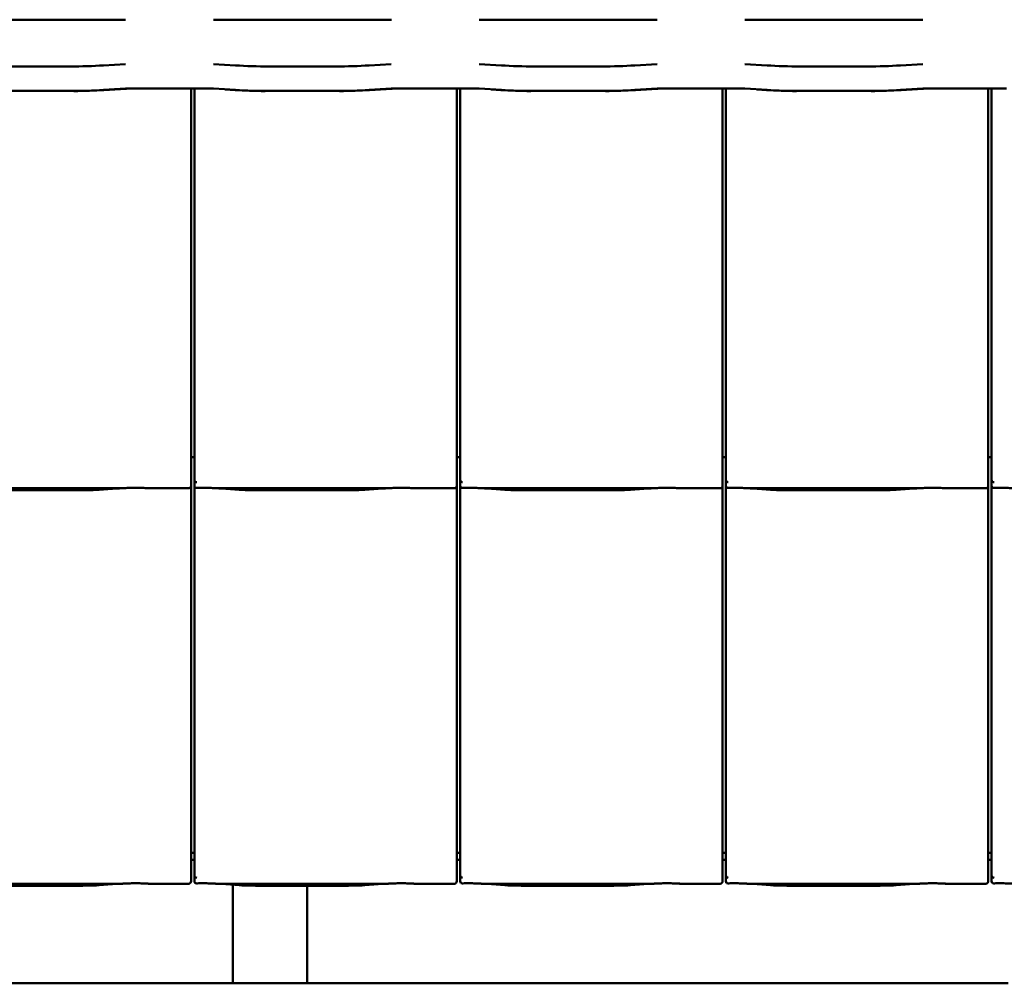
# Model space of a CAD drawing. Header units: millimetres. Extents: x 200 to 13555, y -185 to 8310.
# Tile 4 of 70: x 2441 to 3238, y 1273 to 2052. Entities that reach past the tile are written whole.
import ezdxf

# ---------------------------------------------------------------- set-up
doc = ezdxf.new("R2010")
doc.units = ezdxf.units.MM
doc.header["$LTSCALE"] = 10
doc.layers.add('Sichtbare Kanten(DIN)', color=7, linetype='Continuous', lineweight=50)

msp = doc.modelspace()

# ---------------------------------------------------------------- linework, layer by layer
at = {"layer": 'Sichtbare Kanten(DIN)'}
for p, q in [((2428.7, 2052.44), (2480.37, 2052.44)), ((2480.37, 2052.44), (2507.19, 2052.44)), ((2507.19, 2052.44), (2526.54, 2052.44)), ((2597.54, 2052.44), (2616.89, 2052.44)), ((2616.89, 2052.44), (2643.7, 2052.44)), ((2643.7, 2052.44), (2695.37, 2052.44)), ((2695.37, 2052.44), (2722.19, 2052.44)), ((2722.19, 2052.44), (2741.54, 2052.44)), ((2812.54, 2052.44), (2831.89, 2052.44)), ((2831.89, 2052.44), (2858.7, 2052.44)), ((2858.7, 2052.44), (2910.37, 2052.44)), ((2910.37, 2052.44), (2937.19, 2052.44)), ((2937.19, 2052.44), (2956.54, 2052.44)), ((3027.54, 2052.44), (3046.89, 2052.44)), ((3046.89, 2052.44), (3073.7, 2052.44)), ((3073.7, 2052.44), (3125.37, 2052.44)), ((3125.37, 2052.44), (3152.19, 2052.44)), ((3152.19, 2052.44), (3171.54, 2052.44)), ((2526.51, 2016.56), (2508.52, 2015.44)), ((2615.55, 2015.44), (2597.57, 2016.56)), ((2741.51, 2016.56), (2723.52, 2015.44)), ((2830.55, 2015.44), (2812.57, 2016.56)), ((2956.51, 2016.56), (2938.52, 2015.44)), ((3045.55, 2015.44), (3027.57, 2016.56)), ((3171.51, 2016.56), (3153.52, 2015.44)), ((2481.54, 2014.64), (2427.54, 2014.64)), ((2696.54, 2014.64), (2642.54, 2014.64)), ((2911.54, 2014.64), (2857.54, 2014.64)), ((3126.54, 2014.64), (3072.54, 2014.64)), ((2481.54, 1994.79), (2427.54, 1994.79)), ((2526.51, 1996.71), (2508.52, 1995.58)), ((2508.98, 1995.48), (2526.96, 1996.6)), ((2592.54, 1996.86), (2531.54, 1996.86)), ((2592.54, 1996.74), (2531.54, 1996.74)), ((2579.54, 1705.2), (2579.54, 1996.74)), ((2582.22, 1996.74), (2582.22, 1702.09)), ((2615.55, 1995.58), (2597.57, 1996.71)), ((2607.19, 1995.97), (2615.09, 1995.48)), ((2696.54, 1994.79), (2642.54, 1994.79)), ((2741.51, 1996.71), (2723.52, 1995.58)), ((2723.98, 1995.48), (2741.96, 1996.6)), ((2807.54, 1996.86), (2746.54, 1996.86)), ((2807.54, 1996.74), (2746.54, 1996.74)), ((2794.54, 1705.2), (2794.54, 1996.74)), ((2797.22, 1996.74), (2797.22, 1702.09)), ((2830.55, 1995.58), (2812.57, 1996.71)), ((2822.19, 1995.97), (2830.09, 1995.48)), ((2911.54, 1994.79), (2857.54, 1994.79)), ((2956.51, 1996.71), (2938.52, 1995.58)), ((2938.98, 1995.48), (2956.96, 1996.6)), ((3022.54, 1996.86), (2961.54, 1996.86)), ((3022.54, 1996.74), (2961.54, 1996.74)), ((3009.54, 1705.2), (3009.54, 1996.74)), ((3012.22, 1996.74), (3012.22, 1702.09)), ((3045.55, 1995.58), (3027.57, 1996.71)), ((3037.19, 1995.97), (3045.09, 1995.48)), ((3126.54, 1994.79), (3072.54, 1994.79)), ((3171.51, 1996.71), (3153.52, 1995.58)), ((3153.98, 1995.48), (3171.96, 1996.6)), ((3237.54, 1996.86), (3176.54, 1996.86)), ((3237.54, 1996.74), (3176.54, 1996.74)), ((3224.54, 1705.2), (3224.54, 1996.74)), ((3227.22, 1996.74), (3227.22, 1702.09)), ((2579.54, 1705.2), (2579.54, 1680.4)), ((2794.54, 1705.2), (2794.54, 1680.4)), ((3009.54, 1705.2), (3009.54, 1680.4)), ((3224.54, 1705.2), (3224.54, 1680.4)), ((2582.22, 1698.38), (2579.54, 1698.38)), ((2582.22, 1702.09), (2582.22, 1680.11)), ((2797.22, 1698.38), (2794.54, 1698.38)), ((2797.22, 1702.09), (2797.22, 1680.11)), ((3012.22, 1698.38), (3009.54, 1698.38)), ((3012.22, 1702.09), (3012.22, 1680.11)), ((3227.22, 1698.38), (3224.54, 1698.38)), ((3227.22, 1702.09), (3227.22, 1680.11)), ((2385.08, 1673.34), (2523.47, 1673.34)), ((2545.74, 1673.34), (2577.54, 1673.34)), ((2579.54, 1675.36), (2579.54, 1680.4)), ((2579.54, 1385.2), (2579.54, 1675.36)), ((2582.22, 1680.11), (2582.22, 1675.36)), ((2582.22, 1675.36), (2582.22, 1382.09)), ((2600.08, 1673.34), (2738.47, 1673.34)), ((2760.74, 1673.34), (2792.54, 1673.34)), ((2794.54, 1675.36), (2794.54, 1680.4)), ((2794.54, 1385.2), (2794.54, 1675.36)), ((2797.22, 1680.11), (2797.22, 1675.36)), ((2797.22, 1675.36), (2797.22, 1382.09)), ((2815.08, 1673.34), (2953.47, 1673.34)), ((2975.74, 1673.34), (3007.54, 1673.34)), ((3009.54, 1675.36), (3009.54, 1680.4)), ((3009.54, 1385.2), (3009.54, 1675.36)), ((3012.22, 1680.11), (3012.22, 1675.36)), ((3012.22, 1675.36), (3012.22, 1382.09)), ((3030.08, 1673.34), (3168.47, 1673.34)), ((3190.74, 1673.34), (3222.54, 1673.34)), ((3224.54, 1675.36), (3224.54, 1680.4)), ((3224.54, 1385.2), (3224.54, 1675.36)), ((3227.22, 1680.11), (3227.22, 1675.36)), ((3227.22, 1675.36), (3227.22, 1382.09)), ((2416.87, 1671.74), (2491.68, 1671.74)), ((2505.13, 1672.16), (2519.52, 1673.1)), ((2604.03, 1673.1), (2618.42, 1672.16)), ((2631.87, 1671.74), (2706.68, 1671.74)), ((2720.13, 1672.16), (2734.52, 1673.1)), ((2819.03, 1673.1), (2833.42, 1672.16)), ((2846.87, 1671.74), (2921.68, 1671.74)), ((2935.13, 1672.16), (2949.52, 1673.1)), ((3034.03, 1673.1), (3048.42, 1672.16)), ((3061.87, 1671.74), (3136.68, 1671.74)), ((3150.13, 1672.16), (3164.52, 1673.1)), ((2579.54, 1385.2), (2579.54, 1360.4)), ((2582.22, 1378.38), (2579.54, 1378.38)), ((2582.22, 1382.09), (2582.22, 1360.11)), ((2794.54, 1385.2), (2794.54, 1360.4)), ((2797.22, 1378.38), (2794.54, 1378.38)), ((2797.22, 1382.09), (2797.22, 1360.11)), ((3009.54, 1385.2), (3009.54, 1360.4)), ((3012.22, 1378.38), (3009.54, 1378.38)), ((3012.22, 1382.09), (3012.22, 1360.11)), ((3224.54, 1385.2), (3224.54, 1360.4)), ((3227.22, 1378.38), (3224.54, 1378.38)), ((3227.22, 1382.09), (3227.22, 1360.11)), ((2582.22, 1372.74), (2579.54, 1372.74)), ((2797.22, 1372.74), (2794.54, 1372.74)), ((3012.22, 1372.74), (3009.54, 1372.74)), ((3227.22, 1372.74), (3224.54, 1372.74)), ((2579.54, 1355.36), (2579.54, 1360.4)), ((2582.22, 1360.11), (2582.22, 1355.36)), ((2794.54, 1355.36), (2794.54, 1360.4)), ((2797.22, 1360.11), (2797.22, 1355.36)), ((3009.54, 1355.36), (3009.54, 1360.4)), ((3012.22, 1360.11), (3012.22, 1355.36)), ((3224.54, 1355.36), (3224.54, 1360.4)), ((3227.22, 1360.11), (3227.22, 1355.36)), ((2385.08, 1353.34), (2523.47, 1353.34)), ((2416.87, 1351.74), (2491.68, 1351.74)), ((2505.13, 1352.16), (2519.52, 1353.1)), ((2545.74, 1353.34), (2577.54, 1353.34)), ((2600.08, 1353.34), (2738.47, 1353.34)), ((2604.03, 1353.1), (2618.42, 1352.16)), ((2613.34, 1352.49), (2613.34, 1272.74)), ((2631.87, 1351.74), (2706.68, 1351.74)), ((2673.34, 1351.74), (2673.34, 1272.74)), ((2720.13, 1352.16), (2734.52, 1353.1)), ((2760.74, 1353.34), (2792.54, 1353.34)), ((2815.08, 1353.34), (2953.47, 1353.34)), ((2819.03, 1353.1), (2833.42, 1352.16)), ((2846.87, 1351.74), (2921.68, 1351.74)), ((2935.13, 1352.16), (2949.52, 1353.1)), ((2975.74, 1353.34), (3007.54, 1353.34)), ((3030.08, 1353.34), (3168.47, 1353.34)), ((3034.03, 1353.1), (3048.42, 1352.16)), ((3061.87, 1351.74), (3136.68, 1351.74)), ((3150.13, 1352.16), (3164.52, 1353.1)), ((3190.74, 1353.34), (3222.54, 1353.34)), ((2046.14, 1272.74), (2613.34, 1272.74)), ((2613.34, 1272.74), (2673.34, 1272.74)), ((2673.34, 1272.74), (3240.54, 1272.74))]:
    msp.add_line(p, q, dxfattribs=at)
for centre, major_axis, ratio, start_param, end_param in [((2481.54, 2021.83), (-59, 0), 0.121869, 1.570796, 2.045824), ((2642.54, 2021.83), (-59, 0), 0.121869, 1.095768, 1.570796), ((2696.54, 2021.83), (-59, 0), 0.121869, 1.570796, 2.045824), ((2857.54, 2021.83), (-59, 0), 0.121869, 1.095768, 1.570796), ((2911.54, 2021.83), (-59, 0), 0.121869, 1.570796, 2.045824), ((3072.54, 2021.83), (-59, 0), 0.121869, 1.095768, 1.570796), ((3126.54, 2021.83), (-59, 0), 0.121869, 1.570796, 2.045824), ((2481.54, 2001.98), (-59, 0), 0.121869, 1.570796, 2.045824), ((2481.54, 2001.98), (60, 0), 0.121869, 4.765312, 5.187417), ((2531.54, 1995.52), (-11, 0), 0.121869, 4.712389, 5.187417), ((2531.54, 1995.52), (10, 0), 0.121869, 1.570796, 2.045824), ((2592.54, 1995.52), (-11, 0), 0.121869, 4.237361, 4.712389), ((2592.54, 1995.52), (10, 0), 0.121869, 1.396024, 1.570796), ((2642.54, 2001.98), (60, 0), 0.121869, 4.237361, 4.659466), ((2642.54, 2001.98), (-59, 0), 0.121869, 1.095768, 1.570796), ((2696.54, 2001.98), (-59, 0), 0.121869, 1.570796, 2.045824), ((2696.54, 2001.98), (60, 0), 0.121869, 4.765312, 5.187417), ((2746.54, 1995.52), (-11, 0), 0.121869, 4.712389, 5.187417), ((2746.54, 1995.52), (10, 0), 0.121869, 1.570796, 2.045824), ((2807.54, 1995.52), (-11, 0), 0.121869, 4.237361, 4.712389), ((2807.54, 1995.52), (10, 0), 0.121869, 1.396024, 1.570796), ((2857.54, 2001.98), (60, 0), 0.121869, 4.237361, 4.659466), ((2857.54, 2001.98), (-59, 0), 0.121869, 1.095768, 1.570796), ((2911.54, 2001.98), (-59, 0), 0.121869, 1.570796, 2.045824), ((2911.54, 2001.98), (60, 0), 0.121869, 4.765312, 5.187417), ((2961.54, 1995.52), (-11, 0), 0.121869, 4.712389, 5.187417), ((2961.54, 1995.52), (10, 0), 0.121869, 1.570796, 2.045824), ((3022.54, 1995.52), (-11, 0), 0.121869, 4.237361, 4.712389), ((3022.54, 1995.52), (10, 0), 0.121869, 1.396024, 1.570796), ((3072.54, 2001.98), (60, 0), 0.121869, 4.237361, 4.659466), ((3072.54, 2001.98), (-59, 0), 0.121869, 1.095768, 1.570796), ((3126.54, 2001.98), (-59, 0), 0.121869, 1.570796, 2.045824), ((3126.54, 2001.98), (60, 0), 0.121869, 4.765312, 5.187417), ((3176.54, 1995.52), (-11, 0), 0.121869, 4.712389, 5.187417), ((3176.54, 1995.52), (10, 0), 0.121869, 1.570796, 2.045824), ((3237.54, 1995.52), (10, 0), 0.121869, 1.396024, 1.570796), ((2577.54, 1675.36), (0, -2.02), 0.992203, 0, 1.570796), ((2584.22, 1685.76), (-1.9, -5.99), 0.101889, 5.972814, 5.990966), ((2584.22, 1680.08), (1.97, -0.34), 0.953832, 3.32216, 4.874804), ((2584.22, 1675.36), (0, -2.02), 0.992203, 4.712389, 5.523328), ((2792.54, 1675.36), (0, -2.02), 0.992203, 0, 1.570796), ((2799.22, 1685.76), (-1.9, -5.99), 0.101889, 5.972814, 5.990966), ((2799.22, 1680.08), (1.97, -0.34), 0.953832, 3.32216, 4.874804), ((2799.22, 1675.36), (0, -2.02), 0.992203, 4.712389, 5.523328), ((3007.54, 1675.36), (0, -2.02), 0.992203, 0, 1.570796), ((3014.22, 1685.76), (-1.9, -5.99), 0.101889, 5.972814, 5.990966), ((3014.22, 1680.08), (1.97, -0.34), 0.953832, 3.32216, 4.874804), ((3014.22, 1675.36), (0, -2.02), 0.992203, 4.712389, 5.523328), ((3222.54, 1675.36), (0, -2.02), 0.992203, 0, 1.570796), ((3229.22, 1685.76), (-1.9, -5.99), 0.101889, 5.972814, 5.990966), ((3229.22, 1680.08), (1.97, -0.34), 0.953832, 3.32216, 4.874804), ((3229.22, 1675.36), (0, -2.02), 0.992203, 4.712389, 5.523328), ((2577.54, 1355.36), (0, -2.02), 0.992203, 0, 1.570796), ((2584.22, 1365.76), (-1.9, -5.99), 0.101889, 5.972814, 5.990966), ((2584.22, 1360.08), (1.97, -0.34), 0.953832, 3.32216, 4.874804), ((2584.22, 1355.36), (0, -2.02), 0.992203, 4.712389, 5.523328), ((2792.54, 1355.36), (0, -2.02), 0.992203, 0, 1.570796), ((2799.22, 1365.76), (-1.9, -5.99), 0.101889, 5.972814, 5.990966), ((2799.22, 1360.08), (1.97, -0.34), 0.953832, 3.32216, 4.874804), ((2799.22, 1355.36), (0, -2.02), 0.992203, 4.712389, 5.523328), ((3007.54, 1355.36), (0, -2.02), 0.992203, 0, 1.570796), ((3014.22, 1365.76), (-1.9, -5.99), 0.101889, 5.972814, 5.990966), ((3014.22, 1360.08), (1.97, -0.34), 0.953832, 3.32216, 4.874804), ((3014.22, 1355.36), (0, -2.02), 0.992203, 4.712389, 5.523328), ((3222.54, 1355.36), (0, -2.02), 0.992203, 0, 1.570796), ((3229.22, 1365.76), (-1.9, -5.99), 0.101889, 5.972814, 5.990966), ((3229.22, 1360.08), (1.97, -0.34), 0.953832, 3.32216, 4.874804), ((3229.22, 1355.36), (0, -2.02), 0.992203, 4.712389, 5.523328)]:
    msp.add_ellipse(centre, major_axis=major_axis, ratio=ratio, start_param=start_param, end_param=end_param, dxfattribs=at)
for points, knots in [([(2524.51, 1673.37), (2524.16, 1673.35), (2523.82, 1673.34), (2523.14, 1673.31), (2522.8, 1673.29), (2522.13, 1673.26), (2521.8, 1673.24), (2521.14, 1673.2), (2520.81, 1673.18), (2520.16, 1673.15), (2519.83, 1673.13), (2519.52, 1673.1)], [5.0361477, 5.0361477, 5.0361477, 5.0361477, 5.0705402, 5.0705402, 5.1049328, 5.1049328, 5.1393253, 5.1393253, 5.1737178, 5.1737178, 5.2081103, 5.2081103, 5.2081103, 5.2081103]), ([(2545.74, 1673.34), (2545.38, 1673.34), (2544.99, 1673.36), (2544.21, 1673.39), (2543.82, 1673.41), (2542.08, 1673.49), (2540.57, 1673.56), (2537.53, 1673.65), (2536, 1673.68), (2533.21, 1673.68), (2531.68, 1673.65), (2528.64, 1673.56), (2527.13, 1673.49), (2525.4, 1673.41), (2525, 1673.39), (2524.22, 1673.36), (2523.83, 1673.34), (2523.47, 1673.34)], [1.226544, 1.226544, 1.226544, 1.226544, 1.334775, 1.334775, 1.443007, 1.443007, 1.860908, 1.860908, 2.278809, 2.278809, 2.69671, 2.69671, 3.11461, 3.11461, 3.222842, 3.222842, 3.331074, 3.331074, 3.331074, 3.331074]), ([(2544.98, 1673.36), (2544.96, 1673.36), (2544.94, 1673.36), (2544.9, 1673.36), (2544.89, 1673.36), (2544.85, 1673.36), (2544.83, 1673.36), (2544.8, 1673.36), (2544.78, 1673.37), (2544.74, 1673.37), (2544.72, 1673.37), (2544.7, 1673.37)], [4.37952398, 4.37952398, 4.37952398, 4.37952398, 4.381345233, 4.381345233, 4.383166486, 4.383166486, 4.384987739, 4.384987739, 4.386808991, 4.386808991, 4.388630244, 4.388630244, 4.388630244, 4.388630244]), ([(2582.85, 1673.89), (2582.98, 1673.81), (2583.12, 1673.75), (2583.43, 1673.65), (2583.61, 1673.62), (2583.86, 1673.6), (2583.93, 1673.6), (2584.05, 1673.6), (2584.1, 1673.6), (2584.17, 1673.6), (2584.2, 1673.6), (2584.22, 1673.6)], [-0.5371849, -0.5371849, -0.5371849, -0.5371849, -0.4701715, -0.4701715, -0.3994312, -0.3994312, -0.370279, -0.370279, -0.3542794, -0.3542794, -0.3446725, -0.3446725, -0.3446725, -0.3446725]), ([(2600.08, 1673.34), (2599.72, 1673.34), (2599.33, 1673.36), (2598.55, 1673.39), (2598.15, 1673.41), (2596.42, 1673.49), (2594.91, 1673.56), (2591.87, 1673.65), (2590.34, 1673.68), (2588.94, 1673.68), (2587.55, 1673.68), (2586.02, 1673.65), (2584.41, 1673.61), (2584.32, 1673.6), (2584.22, 1673.6)], [-1.052265, -1.052265, -1.052265, -1.052265, -0.944033, -0.944033, -0.835802, -0.835802, -0.417901, -0.417901, 0, 0, 0, 0.417901, 0.417901, 0.44326, 0.44326, 0.44326, 0.44326]), ([(2599.04, 1673.37), (2599.39, 1673.35), (2599.73, 1673.34), (2600.41, 1673.31), (2600.75, 1673.29), (2601.42, 1673.26), (2601.75, 1673.24), (2602.41, 1673.2), (2602.74, 1673.18), (2603.39, 1673.15), (2603.71, 1673.13), (2604.03, 1673.1)], [1.8945551, 1.8945551, 1.8945551, 1.8945551, 1.9289476, 1.9289476, 1.9633401, 1.9633401, 1.9977326, 1.9977326, 2.0321251, 2.0321251, 2.0665177, 2.0665177, 2.0665177, 2.0665177]), ([(2739.51, 1673.37), (2739.16, 1673.35), (2738.82, 1673.34), (2738.14, 1673.31), (2737.8, 1673.29), (2737.13, 1673.26), (2736.8, 1673.24), (2736.14, 1673.2), (2735.81, 1673.18), (2735.16, 1673.15), (2734.83, 1673.13), (2734.52, 1673.1)], [5.0361477, 5.0361477, 5.0361477, 5.0361477, 5.0705402, 5.0705402, 5.1049328, 5.1049328, 5.1393253, 5.1393253, 5.1737178, 5.1737178, 5.2081103, 5.2081103, 5.2081103, 5.2081103]), ([(2760.74, 1673.34), (2760.38, 1673.34), (2759.99, 1673.36), (2759.21, 1673.39), (2758.82, 1673.41), (2757.08, 1673.49), (2755.57, 1673.56), (2752.53, 1673.65), (2751, 1673.68), (2748.21, 1673.68), (2746.68, 1673.65), (2743.64, 1673.56), (2742.13, 1673.49), (2740.4, 1673.41), (2740, 1673.39), (2739.22, 1673.36), (2738.83, 1673.34), (2738.47, 1673.34)], [1.226544, 1.226544, 1.226544, 1.226544, 1.334775, 1.334775, 1.443007, 1.443007, 1.860908, 1.860908, 2.278809, 2.278809, 2.69671, 2.69671, 3.11461, 3.11461, 3.222842, 3.222842, 3.331074, 3.331074, 3.331074, 3.331074]), ([(2759.98, 1673.36), (2759.96, 1673.36), (2759.94, 1673.36), (2759.9, 1673.36), (2759.89, 1673.36), (2759.85, 1673.36), (2759.83, 1673.36), (2759.8, 1673.36), (2759.78, 1673.37), (2759.74, 1673.37), (2759.72, 1673.37), (2759.7, 1673.37)], [4.37952398, 4.37952398, 4.37952398, 4.37952398, 4.381345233, 4.381345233, 4.383166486, 4.383166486, 4.384987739, 4.384987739, 4.386808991, 4.386808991, 4.388630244, 4.388630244, 4.388630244, 4.388630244]), ([(2797.85, 1673.89), (2797.98, 1673.81), (2798.12, 1673.75), (2798.43, 1673.65), (2798.61, 1673.62), (2798.86, 1673.6), (2798.93, 1673.6), (2799.05, 1673.6), (2799.1, 1673.6), (2799.17, 1673.6), (2799.2, 1673.6), (2799.22, 1673.6)], [-0.5371849, -0.5371849, -0.5371849, -0.5371849, -0.4701715, -0.4701715, -0.3994312, -0.3994312, -0.370279, -0.370279, -0.3542794, -0.3542794, -0.3446725, -0.3446725, -0.3446725, -0.3446725]), ([(2815.08, 1673.34), (2814.72, 1673.34), (2814.33, 1673.36), (2813.55, 1673.39), (2813.15, 1673.41), (2811.42, 1673.49), (2809.91, 1673.56), (2806.87, 1673.65), (2805.34, 1673.68), (2803.94, 1673.68), (2802.55, 1673.68), (2801.02, 1673.65), (2799.41, 1673.61), (2799.32, 1673.6), (2799.22, 1673.6)], [-1.052265, -1.052265, -1.052265, -1.052265, -0.944033, -0.944033, -0.835802, -0.835802, -0.417901, -0.417901, 0, 0, 0, 0.417901, 0.417901, 0.44326, 0.44326, 0.44326, 0.44326]), ([(2814.04, 1673.37), (2814.39, 1673.35), (2814.73, 1673.34), (2815.41, 1673.31), (2815.75, 1673.29), (2816.42, 1673.26), (2816.75, 1673.24), (2817.41, 1673.2), (2817.74, 1673.18), (2818.39, 1673.15), (2818.71, 1673.13), (2819.03, 1673.1)], [1.8945551, 1.8945551, 1.8945551, 1.8945551, 1.9289476, 1.9289476, 1.9633401, 1.9633401, 1.9977326, 1.9977326, 2.0321251, 2.0321251, 2.0665177, 2.0665177, 2.0665177, 2.0665177]), ([(2954.51, 1673.37), (2954.16, 1673.35), (2953.82, 1673.34), (2953.14, 1673.31), (2952.8, 1673.29), (2952.13, 1673.26), (2951.8, 1673.24), (2951.14, 1673.2), (2950.81, 1673.18), (2950.16, 1673.15), (2949.83, 1673.13), (2949.52, 1673.1)], [5.0361477, 5.0361477, 5.0361477, 5.0361477, 5.0705402, 5.0705402, 5.1049328, 5.1049328, 5.1393253, 5.1393253, 5.1737178, 5.1737178, 5.2081103, 5.2081103, 5.2081103, 5.2081103]), ([(2975.74, 1673.34), (2975.38, 1673.34), (2974.99, 1673.36), (2974.21, 1673.39), (2973.82, 1673.41), (2972.08, 1673.49), (2970.57, 1673.56), (2967.53, 1673.65), (2966, 1673.68), (2963.21, 1673.68), (2961.68, 1673.65), (2958.64, 1673.56), (2957.13, 1673.49), (2955.4, 1673.41), (2955, 1673.39), (2954.22, 1673.36), (2953.83, 1673.34), (2953.47, 1673.34)], [1.226544, 1.226544, 1.226544, 1.226544, 1.334775, 1.334775, 1.443007, 1.443007, 1.860908, 1.860908, 2.278809, 2.278809, 2.69671, 2.69671, 3.11461, 3.11461, 3.222842, 3.222842, 3.331074, 3.331074, 3.331074, 3.331074]), ([(2974.98, 1673.36), (2974.96, 1673.36), (2974.94, 1673.36), (2974.9, 1673.36), (2974.89, 1673.36), (2974.85, 1673.36), (2974.83, 1673.36), (2974.8, 1673.36), (2974.78, 1673.37), (2974.74, 1673.37), (2974.72, 1673.37), (2974.7, 1673.37)], [4.37952398, 4.37952398, 4.37952398, 4.37952398, 4.381345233, 4.381345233, 4.383166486, 4.383166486, 4.384987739, 4.384987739, 4.386808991, 4.386808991, 4.388630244, 4.388630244, 4.388630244, 4.388630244]), ([(3012.85, 1673.89), (3012.98, 1673.81), (3013.12, 1673.75), (3013.43, 1673.65), (3013.61, 1673.62), (3013.86, 1673.6), (3013.93, 1673.6), (3014.05, 1673.6), (3014.1, 1673.6), (3014.17, 1673.6), (3014.2, 1673.6), (3014.22, 1673.6)], [-0.5371849, -0.5371849, -0.5371849, -0.5371849, -0.4701715, -0.4701715, -0.3994312, -0.3994312, -0.370279, -0.370279, -0.3542794, -0.3542794, -0.3446725, -0.3446725, -0.3446725, -0.3446725]), ([(3030.08, 1673.34), (3029.72, 1673.34), (3029.33, 1673.36), (3028.55, 1673.39), (3028.15, 1673.41), (3026.42, 1673.49), (3024.91, 1673.56), (3021.87, 1673.65), (3020.34, 1673.68), (3018.94, 1673.68), (3017.55, 1673.68), (3016.02, 1673.65), (3014.41, 1673.61), (3014.32, 1673.6), (3014.22, 1673.6)], [-1.052265, -1.052265, -1.052265, -1.052265, -0.944033, -0.944033, -0.835802, -0.835802, -0.417901, -0.417901, 0, 0, 0, 0.417901, 0.417901, 0.44326, 0.44326, 0.44326, 0.44326]), ([(3029.04, 1673.37), (3029.39, 1673.35), (3029.73, 1673.34), (3030.41, 1673.31), (3030.75, 1673.29), (3031.42, 1673.26), (3031.75, 1673.24), (3032.41, 1673.2), (3032.74, 1673.18), (3033.39, 1673.15), (3033.71, 1673.13), (3034.03, 1673.1)], [1.8945551, 1.8945551, 1.8945551, 1.8945551, 1.9289476, 1.9289476, 1.9633401, 1.9633401, 1.9977326, 1.9977326, 2.0321251, 2.0321251, 2.0665177, 2.0665177, 2.0665177, 2.0665177]), ([(3169.51, 1673.37), (3169.16, 1673.35), (3168.82, 1673.34), (3168.14, 1673.31), (3167.8, 1673.29), (3167.13, 1673.26), (3166.8, 1673.24), (3166.14, 1673.2), (3165.81, 1673.18), (3165.16, 1673.15), (3164.83, 1673.13), (3164.52, 1673.1)], [5.0361477, 5.0361477, 5.0361477, 5.0361477, 5.0705402, 5.0705402, 5.1049328, 5.1049328, 5.1393253, 5.1393253, 5.1737178, 5.1737178, 5.2081103, 5.2081103, 5.2081103, 5.2081103]), ([(3190.74, 1673.34), (3190.38, 1673.34), (3189.99, 1673.36), (3189.21, 1673.39), (3188.82, 1673.41), (3187.08, 1673.49), (3185.57, 1673.56), (3182.53, 1673.65), (3181, 1673.68), (3178.21, 1673.68), (3176.68, 1673.65), (3173.64, 1673.56), (3172.13, 1673.49), (3170.4, 1673.41), (3170, 1673.39), (3169.22, 1673.36), (3168.83, 1673.34), (3168.47, 1673.34)], [1.226544, 1.226544, 1.226544, 1.226544, 1.334775, 1.334775, 1.443007, 1.443007, 1.860908, 1.860908, 2.278809, 2.278809, 2.69671, 2.69671, 3.11461, 3.11461, 3.222842, 3.222842, 3.331074, 3.331074, 3.331074, 3.331074]), ([(3189.98, 1673.36), (3189.96, 1673.36), (3189.94, 1673.36), (3189.9, 1673.36), (3189.89, 1673.36), (3189.85, 1673.36), (3189.83, 1673.36), (3189.8, 1673.36), (3189.78, 1673.37), (3189.74, 1673.37), (3189.72, 1673.37), (3189.7, 1673.37)], [4.37952398, 4.37952398, 4.37952398, 4.37952398, 4.381345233, 4.381345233, 4.383166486, 4.383166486, 4.384987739, 4.384987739, 4.386808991, 4.386808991, 4.388630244, 4.388630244, 4.388630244, 4.388630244]), ([(3227.85, 1673.89), (3227.98, 1673.81), (3228.12, 1673.75), (3228.43, 1673.65), (3228.61, 1673.62), (3228.86, 1673.6), (3228.93, 1673.6), (3229.05, 1673.6), (3229.1, 1673.6), (3229.17, 1673.6), (3229.2, 1673.6), (3229.22, 1673.6)], [-0.5371849, -0.5371849, -0.5371849, -0.5371849, -0.4701715, -0.4701715, -0.3994312, -0.3994312, -0.370279, -0.370279, -0.3542794, -0.3542794, -0.3446725, -0.3446725, -0.3446725, -0.3446725]), ([(3245.08, 1673.34), (3244.72, 1673.34), (3244.33, 1673.36), (3243.55, 1673.39), (3243.15, 1673.41), (3241.42, 1673.49), (3239.91, 1673.56), (3236.87, 1673.65), (3235.34, 1673.68), (3233.94, 1673.68), (3232.55, 1673.68), (3231.02, 1673.65), (3229.41, 1673.61), (3229.32, 1673.6), (3229.22, 1673.6)], [-1.052265, -1.052265, -1.052265, -1.052265, -0.944033, -0.944033, -0.835802, -0.835802, -0.417901, -0.417901, 0, 0, 0, 0.417901, 0.417901, 0.44326, 0.44326, 0.44326, 0.44326]), ([(2505.13, 1672.16), (2504.31, 1672.1), (2503.46, 1672.05), (2501.74, 1671.96), (2500.86, 1671.93), (2499.07, 1671.86), (2498.16, 1671.83), (2496.33, 1671.79), (2495.41, 1671.77), (2493.55, 1671.75), (2492.62, 1671.74), (2491.68, 1671.74)], [4.2166677, 4.2166677, 4.2166677, 4.2166677, 4.3158119, 4.3158119, 4.4149562, 4.4149562, 4.5141004, 4.5141004, 4.6132447, 4.6132447, 4.712389, 4.712389, 4.712389, 4.712389]), ([(2631.87, 1671.74), (2630.93, 1671.74), (2630, 1671.75), (2628.14, 1671.77), (2627.22, 1671.79), (2625.39, 1671.83), (2624.48, 1671.86), (2622.69, 1671.93), (2621.81, 1671.96), (2620.09, 1672.05), (2619.24, 1672.1), (2618.42, 1672.16)], [4.712389, 4.712389, 4.712389, 4.712389, 4.8115332, 4.8115332, 4.9106775, 4.9106775, 5.0098218, 5.0098218, 5.108966, 5.108966, 5.2081103, 5.2081103, 5.2081103, 5.2081103]), ([(2720.13, 1672.16), (2719.31, 1672.1), (2718.46, 1672.05), (2716.74, 1671.96), (2715.86, 1671.93), (2714.07, 1671.86), (2713.16, 1671.83), (2711.33, 1671.79), (2710.41, 1671.77), (2708.55, 1671.75), (2707.62, 1671.74), (2706.68, 1671.74)], [4.2166677, 4.2166677, 4.2166677, 4.2166677, 4.3158119, 4.3158119, 4.4149562, 4.4149562, 4.5141004, 4.5141004, 4.6132447, 4.6132447, 4.712389, 4.712389, 4.712389, 4.712389]), ([(2846.87, 1671.74), (2845.93, 1671.74), (2845, 1671.75), (2843.14, 1671.77), (2842.22, 1671.79), (2840.39, 1671.83), (2839.48, 1671.86), (2837.69, 1671.93), (2836.81, 1671.96), (2835.09, 1672.05), (2834.24, 1672.1), (2833.42, 1672.16)], [4.712389, 4.712389, 4.712389, 4.712389, 4.8115332, 4.8115332, 4.9106775, 4.9106775, 5.0098218, 5.0098218, 5.108966, 5.108966, 5.2081103, 5.2081103, 5.2081103, 5.2081103]), ([(2935.13, 1672.16), (2934.31, 1672.1), (2933.46, 1672.05), (2931.74, 1671.96), (2930.86, 1671.93), (2929.07, 1671.86), (2928.16, 1671.83), (2926.33, 1671.79), (2925.41, 1671.77), (2923.55, 1671.75), (2922.62, 1671.74), (2921.68, 1671.74)], [4.2166677, 4.2166677, 4.2166677, 4.2166677, 4.3158119, 4.3158119, 4.4149562, 4.4149562, 4.5141004, 4.5141004, 4.6132447, 4.6132447, 4.712389, 4.712389, 4.712389, 4.712389]), ([(3061.87, 1671.74), (3060.93, 1671.74), (3060, 1671.75), (3058.14, 1671.77), (3057.22, 1671.79), (3055.39, 1671.83), (3054.48, 1671.86), (3052.69, 1671.93), (3051.81, 1671.96), (3050.09, 1672.05), (3049.24, 1672.1), (3048.42, 1672.16)], [4.712389, 4.712389, 4.712389, 4.712389, 4.8115332, 4.8115332, 4.9106775, 4.9106775, 5.0098218, 5.0098218, 5.108966, 5.108966, 5.2081103, 5.2081103, 5.2081103, 5.2081103]), ([(3150.13, 1672.16), (3149.31, 1672.1), (3148.46, 1672.05), (3146.74, 1671.96), (3145.86, 1671.93), (3144.07, 1671.86), (3143.16, 1671.83), (3141.33, 1671.79), (3140.41, 1671.77), (3138.55, 1671.75), (3137.62, 1671.74), (3136.68, 1671.74)], [4.2166677, 4.2166677, 4.2166677, 4.2166677, 4.3158119, 4.3158119, 4.4149562, 4.4149562, 4.5141004, 4.5141004, 4.6132447, 4.6132447, 4.712389, 4.712389, 4.712389, 4.712389]), ([(2505.13, 1352.16), (2504.31, 1352.1), (2503.46, 1352.05), (2501.74, 1351.96), (2500.86, 1351.93), (2499.07, 1351.86), (2498.16, 1351.83), (2496.33, 1351.79), (2495.41, 1351.77), (2493.55, 1351.75), (2492.62, 1351.74), (2491.68, 1351.74)], [4.2166677, 4.2166677, 4.2166677, 4.2166677, 4.3158119, 4.3158119, 4.4149562, 4.4149562, 4.5141004, 4.5141004, 4.6132447, 4.6132447, 4.712389, 4.712389, 4.712389, 4.712389]), ([(2524.51, 1353.37), (2524.16, 1353.35), (2523.82, 1353.34), (2523.14, 1353.31), (2522.8, 1353.29), (2522.13, 1353.26), (2521.8, 1353.24), (2521.14, 1353.2), (2520.81, 1353.18), (2520.16, 1353.15), (2519.83, 1353.13), (2519.52, 1353.1)], [5.0361477, 5.0361477, 5.0361477, 5.0361477, 5.0705402, 5.0705402, 5.1049328, 5.1049328, 5.1393253, 5.1393253, 5.1737178, 5.1737178, 5.2081103, 5.2081103, 5.2081103, 5.2081103]), ([(2545.74, 1353.34), (2545.38, 1353.34), (2544.99, 1353.36), (2544.21, 1353.39), (2543.82, 1353.41), (2542.08, 1353.49), (2540.57, 1353.56), (2537.53, 1353.65), (2536, 1353.68), (2533.21, 1353.68), (2531.68, 1353.65), (2528.64, 1353.56), (2527.13, 1353.49), (2525.4, 1353.41), (2525, 1353.39), (2524.22, 1353.36), (2523.83, 1353.34), (2523.47, 1353.34)], [1.226544, 1.226544, 1.226544, 1.226544, 1.334775, 1.334775, 1.443007, 1.443007, 1.860908, 1.860908, 2.278809, 2.278809, 2.69671, 2.69671, 3.11461, 3.11461, 3.222842, 3.222842, 3.331074, 3.331074, 3.331074, 3.331074]), ([(2544.98, 1353.36), (2544.96, 1353.36), (2544.94, 1353.36), (2544.9, 1353.36), (2544.89, 1353.36), (2544.85, 1353.36), (2544.83, 1353.36), (2544.8, 1353.36), (2544.78, 1353.37), (2544.74, 1353.37), (2544.72, 1353.37), (2544.7, 1353.37)], [4.37952398, 4.37952398, 4.37952398, 4.37952398, 4.381345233, 4.381345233, 4.383166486, 4.383166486, 4.384987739, 4.384987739, 4.386808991, 4.386808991, 4.388630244, 4.388630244, 4.388630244, 4.388630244]), ([(2582.85, 1353.89), (2582.98, 1353.81), (2583.12, 1353.75), (2583.43, 1353.65), (2583.61, 1353.62), (2583.86, 1353.6), (2583.93, 1353.6), (2584.05, 1353.6), (2584.1, 1353.6), (2584.17, 1353.6), (2584.2, 1353.6), (2584.22, 1353.6)], [-0.5371849, -0.5371849, -0.5371849, -0.5371849, -0.4701715, -0.4701715, -0.3994312, -0.3994312, -0.370279, -0.370279, -0.3542794, -0.3542794, -0.3446725, -0.3446725, -0.3446725, -0.3446725]), ([(2600.08, 1353.34), (2599.72, 1353.34), (2599.33, 1353.36), (2598.55, 1353.39), (2598.15, 1353.41), (2596.42, 1353.49), (2594.91, 1353.56), (2591.87, 1353.65), (2590.34, 1353.68), (2588.94, 1353.68), (2587.55, 1353.68), (2586.02, 1353.65), (2584.41, 1353.61), (2584.32, 1353.6), (2584.22, 1353.6)], [-1.052265, -1.052265, -1.052265, -1.052265, -0.944033, -0.944033, -0.835802, -0.835802, -0.417901, -0.417901, 0, 0, 0, 0.417901, 0.417901, 0.44326, 0.44326, 0.44326, 0.44326]), ([(2599.04, 1353.37), (2599.39, 1353.35), (2599.73, 1353.34), (2600.41, 1353.31), (2600.75, 1353.29), (2601.42, 1353.26), (2601.75, 1353.24), (2602.41, 1353.2), (2602.74, 1353.18), (2603.39, 1353.15), (2603.71, 1353.13), (2604.03, 1353.1)], [1.8945551, 1.8945551, 1.8945551, 1.8945551, 1.9289476, 1.9289476, 1.9633401, 1.9633401, 1.9977326, 1.9977326, 2.0321251, 2.0321251, 2.0665177, 2.0665177, 2.0665177, 2.0665177]), ([(2631.87, 1351.74), (2630.93, 1351.74), (2630, 1351.75), (2628.14, 1351.77), (2627.22, 1351.79), (2625.39, 1351.83), (2624.48, 1351.86), (2622.69, 1351.93), (2621.81, 1351.96), (2620.09, 1352.05), (2619.24, 1352.1), (2618.42, 1352.16)], [4.712389, 4.712389, 4.712389, 4.712389, 4.8115332, 4.8115332, 4.9106775, 4.9106775, 5.0098218, 5.0098218, 5.108966, 5.108966, 5.2081103, 5.2081103, 5.2081103, 5.2081103]), ([(2720.13, 1352.16), (2719.31, 1352.1), (2718.46, 1352.05), (2716.74, 1351.96), (2715.86, 1351.93), (2714.07, 1351.86), (2713.16, 1351.83), (2711.33, 1351.79), (2710.41, 1351.77), (2708.55, 1351.75), (2707.62, 1351.74), (2706.68, 1351.74)], [4.2166677, 4.2166677, 4.2166677, 4.2166677, 4.3158119, 4.3158119, 4.4149562, 4.4149562, 4.5141004, 4.5141004, 4.6132447, 4.6132447, 4.712389, 4.712389, 4.712389, 4.712389]), ([(2739.51, 1353.37), (2739.16, 1353.35), (2738.82, 1353.34), (2738.14, 1353.31), (2737.8, 1353.29), (2737.13, 1353.26), (2736.8, 1353.24), (2736.14, 1353.2), (2735.81, 1353.18), (2735.16, 1353.15), (2734.83, 1353.13), (2734.52, 1353.1)], [5.0361477, 5.0361477, 5.0361477, 5.0361477, 5.0705402, 5.0705402, 5.1049328, 5.1049328, 5.1393253, 5.1393253, 5.1737178, 5.1737178, 5.2081103, 5.2081103, 5.2081103, 5.2081103]), ([(2760.74, 1353.34), (2760.38, 1353.34), (2759.99, 1353.36), (2759.21, 1353.39), (2758.82, 1353.41), (2757.08, 1353.49), (2755.57, 1353.56), (2752.53, 1353.65), (2751, 1353.68), (2748.21, 1353.68), (2746.68, 1353.65), (2743.64, 1353.56), (2742.13, 1353.49), (2740.4, 1353.41), (2740, 1353.39), (2739.22, 1353.36), (2738.83, 1353.34), (2738.47, 1353.34)], [1.226544, 1.226544, 1.226544, 1.226544, 1.334775, 1.334775, 1.443007, 1.443007, 1.860908, 1.860908, 2.278809, 2.278809, 2.69671, 2.69671, 3.11461, 3.11461, 3.222842, 3.222842, 3.331074, 3.331074, 3.331074, 3.331074]), ([(2759.98, 1353.36), (2759.96, 1353.36), (2759.94, 1353.36), (2759.9, 1353.36), (2759.89, 1353.36), (2759.85, 1353.36), (2759.83, 1353.36), (2759.8, 1353.36), (2759.78, 1353.37), (2759.74, 1353.37), (2759.72, 1353.37), (2759.7, 1353.37)], [4.37952398, 4.37952398, 4.37952398, 4.37952398, 4.381345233, 4.381345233, 4.383166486, 4.383166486, 4.384987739, 4.384987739, 4.386808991, 4.386808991, 4.388630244, 4.388630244, 4.388630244, 4.388630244]), ([(2797.85, 1353.89), (2797.98, 1353.81), (2798.12, 1353.75), (2798.43, 1353.65), (2798.61, 1353.62), (2798.86, 1353.6), (2798.93, 1353.6), (2799.05, 1353.6), (2799.1, 1353.6), (2799.17, 1353.6), (2799.2, 1353.6), (2799.22, 1353.6)], [-0.5371849, -0.5371849, -0.5371849, -0.5371849, -0.4701715, -0.4701715, -0.3994312, -0.3994312, -0.370279, -0.370279, -0.3542794, -0.3542794, -0.3446725, -0.3446725, -0.3446725, -0.3446725]), ([(2815.08, 1353.34), (2814.72, 1353.34), (2814.33, 1353.36), (2813.55, 1353.39), (2813.15, 1353.41), (2811.42, 1353.49), (2809.91, 1353.56), (2806.87, 1353.65), (2805.34, 1353.68), (2803.94, 1353.68), (2802.55, 1353.68), (2801.02, 1353.65), (2799.41, 1353.61), (2799.32, 1353.6), (2799.22, 1353.6)], [-1.052265, -1.052265, -1.052265, -1.052265, -0.944033, -0.944033, -0.835802, -0.835802, -0.417901, -0.417901, 0, 0, 0, 0.417901, 0.417901, 0.44326, 0.44326, 0.44326, 0.44326]), ([(2814.04, 1353.37), (2814.39, 1353.35), (2814.73, 1353.34), (2815.41, 1353.31), (2815.75, 1353.29), (2816.42, 1353.26), (2816.75, 1353.24), (2817.41, 1353.2), (2817.74, 1353.18), (2818.39, 1353.15), (2818.71, 1353.13), (2819.03, 1353.1)], [1.8945551, 1.8945551, 1.8945551, 1.8945551, 1.9289476, 1.9289476, 1.9633401, 1.9633401, 1.9977326, 1.9977326, 2.0321251, 2.0321251, 2.0665177, 2.0665177, 2.0665177, 2.0665177]), ([(2846.87, 1351.74), (2845.93, 1351.74), (2845, 1351.75), (2843.14, 1351.77), (2842.22, 1351.79), (2840.39, 1351.83), (2839.48, 1351.86), (2837.69, 1351.93), (2836.81, 1351.96), (2835.09, 1352.05), (2834.24, 1352.1), (2833.42, 1352.16)], [4.712389, 4.712389, 4.712389, 4.712389, 4.8115332, 4.8115332, 4.9106775, 4.9106775, 5.0098218, 5.0098218, 5.108966, 5.108966, 5.2081103, 5.2081103, 5.2081103, 5.2081103]), ([(2935.13, 1352.16), (2934.31, 1352.1), (2933.46, 1352.05), (2931.74, 1351.96), (2930.86, 1351.93), (2929.07, 1351.86), (2928.16, 1351.83), (2926.33, 1351.79), (2925.41, 1351.77), (2923.55, 1351.75), (2922.62, 1351.74), (2921.68, 1351.74)], [4.2166677, 4.2166677, 4.2166677, 4.2166677, 4.3158119, 4.3158119, 4.4149562, 4.4149562, 4.5141004, 4.5141004, 4.6132447, 4.6132447, 4.712389, 4.712389, 4.712389, 4.712389]), ([(2954.51, 1353.37), (2954.16, 1353.35), (2953.82, 1353.34), (2953.14, 1353.31), (2952.8, 1353.29), (2952.13, 1353.26), (2951.8, 1353.24), (2951.14, 1353.2), (2950.81, 1353.18), (2950.16, 1353.15), (2949.83, 1353.13), (2949.52, 1353.1)], [5.0361477, 5.0361477, 5.0361477, 5.0361477, 5.0705402, 5.0705402, 5.1049328, 5.1049328, 5.1393253, 5.1393253, 5.1737178, 5.1737178, 5.2081103, 5.2081103, 5.2081103, 5.2081103]), ([(2975.74, 1353.34), (2975.38, 1353.34), (2974.99, 1353.36), (2974.21, 1353.39), (2973.82, 1353.41), (2972.08, 1353.49), (2970.57, 1353.56), (2967.53, 1353.65), (2966, 1353.68), (2963.21, 1353.68), (2961.68, 1353.65), (2958.64, 1353.56), (2957.13, 1353.49), (2955.4, 1353.41), (2955, 1353.39), (2954.22, 1353.36), (2953.83, 1353.34), (2953.47, 1353.34)], [1.226544, 1.226544, 1.226544, 1.226544, 1.334775, 1.334775, 1.443007, 1.443007, 1.860908, 1.860908, 2.278809, 2.278809, 2.69671, 2.69671, 3.11461, 3.11461, 3.222842, 3.222842, 3.331074, 3.331074, 3.331074, 3.331074]), ([(2974.98, 1353.36), (2974.96, 1353.36), (2974.94, 1353.36), (2974.9, 1353.36), (2974.89, 1353.36), (2974.85, 1353.36), (2974.83, 1353.36), (2974.8, 1353.36), (2974.78, 1353.37), (2974.74, 1353.37), (2974.72, 1353.37), (2974.7, 1353.37)], [4.37952398, 4.37952398, 4.37952398, 4.37952398, 4.381345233, 4.381345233, 4.383166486, 4.383166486, 4.384987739, 4.384987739, 4.386808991, 4.386808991, 4.388630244, 4.388630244, 4.388630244, 4.388630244]), ([(3012.85, 1353.89), (3012.98, 1353.81), (3013.12, 1353.75), (3013.43, 1353.65), (3013.61, 1353.62), (3013.86, 1353.6), (3013.93, 1353.6), (3014.05, 1353.6), (3014.1, 1353.6), (3014.17, 1353.6), (3014.2, 1353.6), (3014.22, 1353.6)], [-0.5371849, -0.5371849, -0.5371849, -0.5371849, -0.4701715, -0.4701715, -0.3994312, -0.3994312, -0.370279, -0.370279, -0.3542794, -0.3542794, -0.3446725, -0.3446725, -0.3446725, -0.3446725]), ([(3030.08, 1353.34), (3029.72, 1353.34), (3029.33, 1353.36), (3028.55, 1353.39), (3028.15, 1353.41), (3026.42, 1353.49), (3024.91, 1353.56), (3021.87, 1353.65), (3020.34, 1353.68), (3018.94, 1353.68), (3017.55, 1353.68), (3016.02, 1353.65), (3014.41, 1353.61), (3014.32, 1353.6), (3014.22, 1353.6)], [-1.052265, -1.052265, -1.052265, -1.052265, -0.944033, -0.944033, -0.835802, -0.835802, -0.417901, -0.417901, 0, 0, 0, 0.417901, 0.417901, 0.44326, 0.44326, 0.44326, 0.44326]), ([(3029.04, 1353.37), (3029.39, 1353.35), (3029.73, 1353.34), (3030.41, 1353.31), (3030.75, 1353.29), (3031.42, 1353.26), (3031.75, 1353.24), (3032.41, 1353.2), (3032.74, 1353.18), (3033.39, 1353.15), (3033.71, 1353.13), (3034.03, 1353.1)], [1.8945551, 1.8945551, 1.8945551, 1.8945551, 1.9289476, 1.9289476, 1.9633401, 1.9633401, 1.9977326, 1.9977326, 2.0321251, 2.0321251, 2.0665177, 2.0665177, 2.0665177, 2.0665177]), ([(3061.87, 1351.74), (3060.93, 1351.74), (3060, 1351.75), (3058.14, 1351.77), (3057.22, 1351.79), (3055.39, 1351.83), (3054.48, 1351.86), (3052.69, 1351.93), (3051.81, 1351.96), (3050.09, 1352.05), (3049.24, 1352.1), (3048.42, 1352.16)], [4.712389, 4.712389, 4.712389, 4.712389, 4.8115332, 4.8115332, 4.9106775, 4.9106775, 5.0098218, 5.0098218, 5.108966, 5.108966, 5.2081103, 5.2081103, 5.2081103, 5.2081103]), ([(3150.13, 1352.16), (3149.31, 1352.1), (3148.46, 1352.05), (3146.74, 1351.96), (3145.86, 1351.93), (3144.07, 1351.86), (3143.16, 1351.83), (3141.33, 1351.79), (3140.41, 1351.77), (3138.55, 1351.75), (3137.62, 1351.74), (3136.68, 1351.74)], [4.2166677, 4.2166677, 4.2166677, 4.2166677, 4.3158119, 4.3158119, 4.4149562, 4.4149562, 4.5141004, 4.5141004, 4.6132447, 4.6132447, 4.712389, 4.712389, 4.712389, 4.712389]), ([(3169.51, 1353.37), (3169.16, 1353.35), (3168.82, 1353.34), (3168.14, 1353.31), (3167.8, 1353.29), (3167.13, 1353.26), (3166.8, 1353.24), (3166.14, 1353.2), (3165.81, 1353.18), (3165.16, 1353.15), (3164.83, 1353.13), (3164.52, 1353.1)], [5.0361477, 5.0361477, 5.0361477, 5.0361477, 5.0705402, 5.0705402, 5.1049328, 5.1049328, 5.1393253, 5.1393253, 5.1737178, 5.1737178, 5.2081103, 5.2081103, 5.2081103, 5.2081103]), ([(3190.74, 1353.34), (3190.38, 1353.34), (3189.99, 1353.36), (3189.21, 1353.39), (3188.82, 1353.41), (3187.08, 1353.49), (3185.57, 1353.56), (3182.53, 1353.65), (3181, 1353.68), (3178.21, 1353.68), (3176.68, 1353.65), (3173.64, 1353.56), (3172.13, 1353.49), (3170.4, 1353.41), (3170, 1353.39), (3169.22, 1353.36), (3168.83, 1353.34), (3168.47, 1353.34)], [1.226544, 1.226544, 1.226544, 1.226544, 1.334775, 1.334775, 1.443007, 1.443007, 1.860908, 1.860908, 2.278809, 2.278809, 2.69671, 2.69671, 3.11461, 3.11461, 3.222842, 3.222842, 3.331074, 3.331074, 3.331074, 3.331074]), ([(3189.98, 1353.36), (3189.96, 1353.36), (3189.94, 1353.36), (3189.9, 1353.36), (3189.89, 1353.36), (3189.85, 1353.36), (3189.83, 1353.36), (3189.8, 1353.36), (3189.78, 1353.37), (3189.74, 1353.37), (3189.72, 1353.37), (3189.7, 1353.37)], [4.37952398, 4.37952398, 4.37952398, 4.37952398, 4.381345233, 4.381345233, 4.383166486, 4.383166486, 4.384987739, 4.384987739, 4.386808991, 4.386808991, 4.388630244, 4.388630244, 4.388630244, 4.388630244]), ([(3227.85, 1353.89), (3227.98, 1353.81), (3228.12, 1353.75), (3228.43, 1353.65), (3228.61, 1353.62), (3228.86, 1353.6), (3228.93, 1353.6), (3229.05, 1353.6), (3229.1, 1353.6), (3229.17, 1353.6), (3229.2, 1353.6), (3229.22, 1353.6)], [-0.5371849, -0.5371849, -0.5371849, -0.5371849, -0.4701715, -0.4701715, -0.3994312, -0.3994312, -0.370279, -0.370279, -0.3542794, -0.3542794, -0.3446725, -0.3446725, -0.3446725, -0.3446725]), ([(3245.08, 1353.34), (3244.72, 1353.34), (3244.33, 1353.36), (3243.55, 1353.39), (3243.15, 1353.41), (3241.42, 1353.49), (3239.91, 1353.56), (3236.87, 1353.65), (3235.34, 1353.68), (3233.94, 1353.68), (3232.55, 1353.68), (3231.02, 1353.65), (3229.41, 1353.61), (3229.32, 1353.6), (3229.22, 1353.6)], [-1.052265, -1.052265, -1.052265, -1.052265, -0.944033, -0.944033, -0.835802, -0.835802, -0.417901, -0.417901, 0, 0, 0, 0.417901, 0.417901, 0.44326, 0.44326, 0.44326, 0.44326])]:
    msp.add_open_spline(points, degree=3, knots=knots, dxfattribs=at)
for points in [[(2544.98, 1673.36), (2545.23, 1673.35), (2545.49, 1673.34), (2545.74, 1673.34)], [(2759.98, 1673.36), (2760.23, 1673.35), (2760.49, 1673.34), (2760.74, 1673.34)], [(2974.98, 1673.36), (2975.23, 1673.35), (2975.49, 1673.34), (2975.74, 1673.34)], [(3189.98, 1673.36), (3190.23, 1673.35), (3190.49, 1673.34), (3190.74, 1673.34)], [(2544.98, 1353.36), (2545.23, 1353.35), (2545.49, 1353.34), (2545.74, 1353.34)], [(2759.98, 1353.36), (2760.23, 1353.35), (2760.49, 1353.34), (2760.74, 1353.34)], [(2974.98, 1353.36), (2975.23, 1353.35), (2975.49, 1353.34), (2975.74, 1353.34)], [(3189.98, 1353.36), (3190.23, 1353.35), (3190.49, 1353.34), (3190.74, 1353.34)]]:
    msp.add_open_spline(points, degree=3, dxfattribs=at)

doc.saveas('drawing.dxf')
